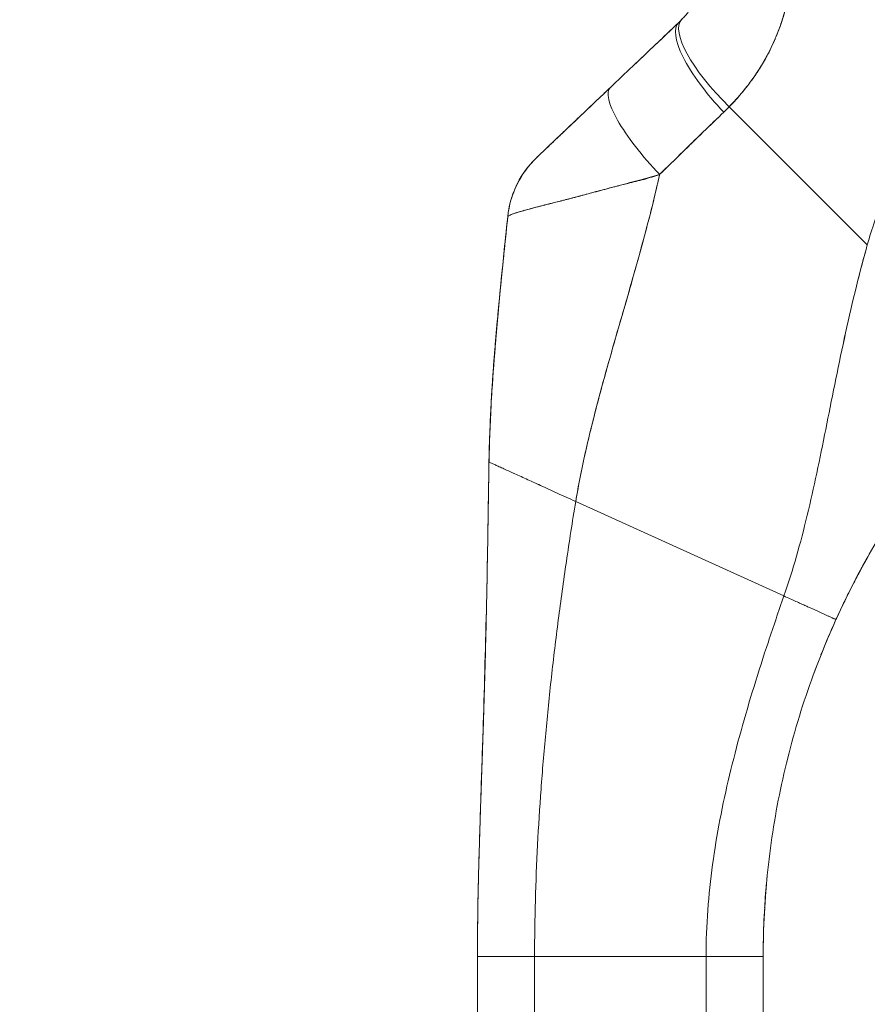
# Model space of a CAD drawing. Header units: inches. Extents: x 10 to 331, y 10 to 212.
# Tile 70 of 145: x 88.2 to 89.95, y 114.02 to 116.06. Entities that reach past the tile are written whole.
import ezdxf

# ---------------------------------------------------------------- set-up
doc = ezdxf.new("R2010")
doc.units = ezdxf.units.IN
doc.header["$LTSCALE"] = 20
doc.header["$MEASUREMENT"] = 0
doc.layers.add('Dimension (ANSI)', color=7, linetype='Continuous', lineweight=5)
doc.layers.add('Visible (ANSI)', color=7, linetype='Continuous', lineweight=5)
doc.styles.add('ROMANS', font='romans.shx')
doc.dimstyles.new('Default (ANSI)', dxfattribs={"dimscale": 20, "dimtxt": 0.065, "dimasz": 0.08, "dimexe": 0.125, "dimexo": 0.0625, "dimgap": 0.031496, "dimtad": 0, "dimtih": 1, "dimtoh": 1, "dimrnd": 1e-08, "dimzin": 0, "dimdsep": 46, "dimtxsty": 'ROMANS', "dimcen": 0.09, "dimdle": 0.393701, "dimclrd": 256, "dimclre": 256, "dimclrt": 256, "dimadec": 0, "dimazin": 0, "dimtfac": 1.538462, "dimtofl": 0, "dimtmove": 0, "dimatfit": 3, "dimfxl": 1, "dimtolj": 1, "dimtzin": 0, "dimlwd": -1, "dimlwe": -1, "dimarcsym": 0})

# ---------------------------------------------------------------- blocks, each defined once
blk = doc.blocks.new('*D19')
at = {"layer": 'Defpoints', "color": 0, "transparency": 16777216}
for p in [(91.536, 147.6681), (83.662, 85.4181), (91.536, 85.4181)]:
    blk.add_point(p, dxfattribs=at)
at = {"layer": 'Dimension (ANSI)', "transparency": 16777216}
for p, q in [((90.286, 147.6681), (81.162, 147.6681)), ((83.662, 146.0681), (83.662, 121.4135)), ((83.662, 87.0181), (83.662, 111.6727)), ((90.286, 85.4181), (81.162, 85.4181))]:
    blk.add_line(p, q, dxfattribs=at)
for points in [[(83.3953, 146.0681), (83.9286, 146.0681), (83.662, 147.6681)], [(83.3953, 87.0181), (83.9286, 87.0181), (83.662, 85.4181)]]:
    blk.add_solid(points, dxfattribs=at)
at = {"layer": 'Dimension (ANSI)', "transparency": 16777216, "insert": (83.662, 116.5431), "char_height": 1.3, "attachment_point": 5, "style": 'ROMANS'}
blk.add_mtext('\\A1;62.25\\PDOOR\\PHEIGHT\\P(TYP.)', dxfattribs=at)

msp = doc.modelspace()

# ---------------------------------------------------------------- linework, layer by layer
at = {"layer": 'Visible (ANSI)'}
for p, q in [((89.9481, 115.5926), (89.6629, 115.8779)), ((89.6629, 115.8779), (89.9481, 115.5926)), ((89.4667, 115.5351), (89.4667, 115.5351)), ((89.4667, 115.5351), (89.4667, 115.5351)), ((89.3456, 115.0626), (89.7759, 114.8675)), ((89.7759, 114.8675), (89.3456, 115.0626)), ((89.1424, 113.1966), (89.1424, 114.1227)), ((89.2606, 114.1227), (89.1424, 114.1227)), ((89.2606, 114.1227), (89.2606, 113.1966)), ((89.2606, 114.1227), (89.6149, 114.1227)), ((89.6149, 114.1227), (89.2606, 114.1227)), ((89.6149, 113.1966), (89.6149, 114.1227)), ((89.733, 114.1227), (89.6149, 114.1227)), ((89.733, 114.1227), (89.733, 113.1966))]:
    msp.add_line(p, q, dxfattribs=at)
for centre, major_axis, ratio, start_param, end_param in [((89.7058, 115.9208), (-0.1415, 0.1369), 0.308076, 0, 1.565739), ((89.7058, 115.9208), (-0.1415, 0.1369), 0.308076, 0, 1.565739), ((89.3542, 116.2336), (0.2378, -0.1395), 0.832067, 6.047896, 6.083608), ((89.3542, 116.2337), (0.2377, -0.1398), 0.832157, 6.048993, 6.084701), ((89.694, 115.9091), (-0.1356, 0.1427), 0.304992, 6.283184, 7.861906), ((89.694, 115.9091), (-0.1356, 0.1427), 0.304991, 0, 1.578721), ((89.5527, 115.7748), (-0.1356, 0.1427), 0.253114, 0, 1.588948), ((89.5527, 115.7748), (-0.1356, 0.1427), 0.253114, 0, 1.588948), ((89.3485, 116.1677), (0.3709, -0.215), 0.948584, 6.012948, 6.052056), ((89.3486, 116.1677), (0.3709, -0.2149), 0.948582, 6.012876, 6.051991), ((89.4009, 115.6306), (-0.1958, 0.0203), 0.999999, 5.575625, 6.283185), ((89.4009, 115.6306), (-0.1356, 0.1427), 0.999991, 0, 0.70756)]:
    msp.add_ellipse(centre, major_axis=major_axis, ratio=ratio, start_param=start_param, end_param=end_param, dxfattribs=at)
for points, knots in [([(90.6501, 116.2845), (90.6354, 116.2794), (90.621, 116.2742), (90.6068, 116.2687), (90.5814, 116.259), (90.5567, 116.2486), (90.5328, 116.2376), (90.5088, 116.2265), (90.4855, 116.2149), (90.463, 116.2028), (90.4405, 116.1907), (90.4187, 116.178), (90.3976, 116.1649), (90.3765, 116.1518), (90.3562, 116.1382), (90.3365, 116.1242), (90.3169, 116.1102), (90.2981, 116.0958), (90.2799, 116.0811), (90.2618, 116.0664), (90.2444, 116.0513), (90.2278, 116.036), (90.2111, 116.0206), (90.1952, 116.005), (90.18, 115.9892), (90.1648, 115.9734), (90.1504, 115.9573), (90.1367, 115.9411), (90.1229, 115.9249), (90.1099, 115.9085), (90.0976, 115.892), (90.0853, 115.8756), (90.0737, 115.859), (90.0628, 115.8423), (90.0518, 115.8256), (90.0416, 115.8089), (90.0321, 115.7921), (90.0225, 115.7754), (90.0136, 115.7586), (90.0054, 115.7418), (89.9971, 115.7251), (89.9896, 115.7083), (89.9826, 115.6917), (89.9756, 115.675), (89.9693, 115.6584), (89.9636, 115.6419), (89.9578, 115.6253), (89.9527, 115.6089), (89.9481, 115.5926)], [0, 0, 0, 0, 0.036069, 0.036069, 0.036069, 0.100331, 0.100331, 0.100331, 0.164593, 0.164593, 0.164593, 0.228855, 0.228855, 0.228855, 0.293118, 0.293118, 0.293118, 0.35738, 0.35738, 0.35738, 0.421642, 0.421642, 0.421642, 0.485904, 0.485904, 0.485904, 0.550166, 0.550166, 0.550166, 0.614429, 0.614429, 0.614429, 0.678691, 0.678691, 0.678691, 0.742953, 0.742953, 0.742953, 0.807215, 0.807215, 0.807215, 0.871477, 0.871477, 0.871477, 0.93574, 0.93574, 0.93574, 1, 1, 1, 1]), ([(89.5643, 116.0576), (89.5663, 116.0597), (89.5682, 116.0618), (89.5701, 116.0639), (89.5725, 116.0666), (89.5748, 116.0693), (89.577, 116.0721), (89.5794, 116.0752), (89.5817, 116.0783), (89.584, 116.0815), (89.5865, 116.085), (89.5888, 116.0886), (89.5911, 116.0923), (89.5936, 116.0965), (89.596, 116.1008), (89.5982, 116.1051), (89.6007, 116.1101), (89.6031, 116.1151), (89.6052, 116.1203), (89.6076, 116.1262), (89.6097, 116.1322), (89.6115, 116.1384), (89.6136, 116.1453), (89.6153, 116.1524), (89.6166, 116.1596), (89.6181, 116.1678), (89.619, 116.1761), (89.6194, 116.1844), (89.6196, 116.1878), (89.6197, 116.1912), (89.6197, 116.1945)], [0, 0, 0, 0, 0.060949, 0.060949, 0.060949, 0.135639, 0.135639, 0.135639, 0.215708, 0.215708, 0.215708, 0.303486, 0.303486, 0.303486, 0.401292, 0.401292, 0.401292, 0.511372, 0.511372, 0.511372, 0.635855, 0.635855, 0.635855, 0.776826, 0.776826, 0.776826, 0.936006, 0.936006, 0.936006, 1, 1, 1, 1]), ([(89.6629, 115.8779), (89.6703, 115.8857), (89.6775, 115.8936), (89.6844, 115.9016), (89.6886, 115.9065), (89.6926, 115.9114), (89.6965, 115.9163), (89.7026, 115.9238), (89.7083, 115.9315), (89.7137, 115.9391), (89.716, 115.9423), (89.7182, 115.9456), (89.7203, 115.9488), (89.7233, 115.9533), (89.7261, 115.9577), (89.7288, 115.9622), (89.7367, 115.975), (89.7436, 115.9878), (89.7497, 116.0003), (89.7526, 116.0063), (89.7553, 116.0123), (89.7579, 116.0182), (89.7638, 116.032), (89.7688, 116.0456), (89.773, 116.059), (89.7761, 116.069), (89.7787, 116.0788), (89.781, 116.0887), (89.7831, 116.0977), (89.7849, 116.1067), (89.7864, 116.1156), (89.7875, 116.1221), (89.7884, 116.1285), (89.7892, 116.1349), (89.7907, 116.1472), (89.7915, 116.1595), (89.7916, 116.1717)], [0, 0, 0, 0, 0.078629, 0.078629, 0.078629, 0.12616, 0.12616, 0.12616, 0.2, 0.2, 0.2, 0.231421, 0.231421, 0.231421, 0.274676, 0.274676, 0.274676, 0.4, 0.4, 0.4, 0.460013, 0.460013, 0.460013, 0.6, 0.6, 0.6, 0.704237, 0.704237, 0.704237, 0.8, 0.8, 0.8, 0.868687, 0.868687, 0.868687, 1, 1, 1, 1]), ([(89.7916, 116.1717), (89.7915, 116.1648), (89.7911, 116.1578), (89.7906, 116.1508), (89.7893, 116.1336), (89.7869, 116.1164), (89.7834, 116.0992), (89.783, 116.0977), (89.7827, 116.0961), (89.7824, 116.0945), (89.7795, 116.0811), (89.7759, 116.0678), (89.7716, 116.0546), (89.7676, 116.0425), (89.7631, 116.0305), (89.758, 116.0185), (89.7577, 116.0179), (89.7574, 116.0172), (89.7571, 116.0165), (89.7524, 116.0056), (89.7471, 115.9947), (89.7413, 115.984), (89.7363, 115.9747), (89.7309, 115.9654), (89.7251, 115.9563), (89.7229, 115.9528), (89.7207, 115.9494), (89.7184, 115.9459), (89.7153, 115.9414), (89.7122, 115.9369), (89.7089, 115.9324), (89.7038, 115.9253), (89.6985, 115.9183), (89.6929, 115.9114), (89.6877, 115.905), (89.6823, 115.8988), (89.6768, 115.8926), (89.6723, 115.8876), (89.6677, 115.8827), (89.6629, 115.8779)], [0, 0, 0, 0, 0.067817, 0.067817, 0.067817, 0.234588, 0.234588, 0.234588, 0.25, 0.25, 0.25, 0.380149, 0.380149, 0.380149, 0.5, 0.5, 0.5, 0.506838, 0.506838, 0.506838, 0.617148, 0.617148, 0.617148, 0.713405, 0.713405, 0.713405, 0.75, 0.75, 0.75, 0.798131, 0.798131, 0.798131, 0.874043, 0.874043, 0.874043, 0.943786, 0.943786, 0.943786, 1, 1, 1, 1]), ([(89.4171, 115.9175), (89.4324, 115.9321), (89.4479, 115.9468), (89.4635, 115.9616), (89.4655, 115.9635), (89.4675, 115.9654), (89.4695, 115.9673), (89.4831, 115.9802), (89.4968, 115.9933), (89.5106, 116.0064), (89.5137, 116.0093), (89.5167, 116.0122), (89.5198, 116.0151), (89.5326, 116.0273), (89.5455, 116.0395), (89.5584, 116.0518)], [0, 0, 0, 0, 0.333333, 0.333333, 0.333333, 0.376093, 0.376093, 0.376093, 0.666667, 0.666667, 0.666667, 0.731304, 0.731304, 0.731304, 1, 1, 1, 1]), ([(89.4171, 115.9175), (89.4324, 115.9321), (89.4479, 115.9468), (89.4634, 115.9616), (89.479, 115.9764), (89.4947, 115.9913), (89.5106, 116.0063), (89.5264, 116.0214), (89.5423, 116.0365), (89.5584, 116.0518)], [0, 0, 0, 0, 0.333333, 0.333333, 0.333333, 0.666667, 0.666667, 0.666667, 1, 1, 1, 1]), ([(89.2653, 115.7733), (89.2653, 115.7733), (89.2654, 115.7734), (89.2656, 115.7736), (89.2658, 115.7738), (89.2661, 115.7741), (89.2665, 115.7745), (89.267, 115.775), (89.2676, 115.7756), (89.2683, 115.7762), (89.2691, 115.777), (89.2701, 115.7779), (89.2711, 115.7789), (89.2723, 115.78), (89.2736, 115.7812), (89.275, 115.7826), (89.2762, 115.7837), (89.2775, 115.785), (89.2789, 115.7863), (89.2794, 115.7867), (89.2798, 115.7871), (89.2803, 115.7876), (89.2824, 115.7896), (89.2847, 115.7918), (89.2872, 115.7942), (89.2899, 115.7968), (89.2929, 115.7995), (89.296, 115.8025), (89.2994, 115.8058), (89.3031, 115.8092), (89.3069, 115.8129), (89.3093, 115.8152), (89.3118, 115.8175), (89.3143, 115.8199), (89.3162, 115.8217), (89.3181, 115.8235), (89.3201, 115.8254), (89.3252, 115.8302), (89.3305, 115.8353), (89.336, 115.8405), (89.342, 115.8462), (89.3483, 115.8522), (89.3548, 115.8583), (89.3618, 115.865), (89.369, 115.8719), (89.3763, 115.8788), (89.3836, 115.8857), (89.3909, 115.8927), (89.3983, 115.8997), (89.4045, 115.9056), (89.4108, 115.9116), (89.4171, 115.9175)], [0, 0, 0, 0, 0.036619, 0.036619, 0.036619, 0.07542, 0.07542, 0.07542, 0.116832, 0.116832, 0.116832, 0.161518, 0.161518, 0.161518, 0.2101, 0.2101, 0.2101, 0.25, 0.25, 0.25, 0.263174, 0.263174, 0.263174, 0.321517, 0.321517, 0.321517, 0.385689, 0.385689, 0.385689, 0.455959, 0.455959, 0.455959, 0.5, 0.5, 0.5, 0.532725, 0.532725, 0.532725, 0.617421, 0.617421, 0.617421, 0.711301, 0.711301, 0.711301, 0.813465, 0.813465, 0.813465, 0.914177, 0.914177, 0.914177, 1, 1, 1, 1]), ([(89.2653, 115.7733), (89.2657, 115.7737), (89.2663, 115.7743), (89.2683, 115.7762), (89.2704, 115.7782), (89.2736, 115.7813), (89.278, 115.7854), (89.2824, 115.7896), (89.288, 115.7949), (89.2946, 115.8012), (89.3012, 115.8075), (89.3089, 115.8147), (89.3174, 115.8228), (89.3259, 115.8309), (89.3353, 115.8399), (89.3456, 115.8496), (89.3558, 115.8593), (89.3669, 115.8698), (89.3788, 115.8812), (89.3907, 115.8925), (89.4035, 115.9046), (89.4171, 115.9175)], [0.0073542, 0.0073542, 0.0073542, 0.0073542, 0.1428571, 0.1428571, 0.1428571, 0.2857143, 0.2857143, 0.2857143, 0.4285714, 0.4285714, 0.4285714, 0.5714286, 0.5714286, 0.5714286, 0.7142857, 0.7142857, 0.7142857, 0.8571429, 0.8571429, 0.8571429, 1, 1, 1, 1]), ([(89.519, 115.7379), (89.5346, 115.7534), (89.55, 115.7683), (89.565, 115.7829), (89.5739, 115.7916), (89.5827, 115.8002), (89.5914, 115.8087), (89.5918, 115.809), (89.5921, 115.8093), (89.5924, 115.8097), (89.598, 115.8151), (89.6036, 115.8205), (89.6091, 115.8259), (89.6236, 115.8398), (89.6377, 115.8534), (89.6516, 115.8666)], [0, 0, 0, 0, 0.333333, 0.333333, 0.333333, 0.531303, 0.531303, 0.531303, 0.538863, 0.538863, 0.538863, 0.666667, 0.666667, 0.666667, 1, 1, 1, 1]), ([(89.6516, 115.8666), (89.6392, 115.8549), (89.627, 115.8432), (89.6149, 115.8314), (89.5991, 115.8162), (89.5834, 115.8009), (89.5677, 115.7856), (89.5515, 115.7698), (89.5353, 115.7539), (89.519, 115.7379)], [0, 0, 0, 0, 0.2755, 0.2755, 0.2755, 0.631774, 0.631774, 0.631774, 1, 1, 1, 1]), ([(89.205, 115.6511), (89.2072, 115.6723), (89.213, 115.6933), (89.2306, 115.7317), (89.2425, 115.7495), (89.2585, 115.7666), (89.2603, 115.7685), (89.2629, 115.771), (89.2635, 115.7717), (89.2645, 115.7726), (89.2648, 115.7728), (89.2651, 115.7731), (89.2651, 115.7731), (89.2651, 115.7732), (89.2651, 115.7732), (89.2651, 115.7732), (89.2651, 115.7732), (89.2652, 115.7732), (89.2652, 115.7732), (89.2652, 115.7733), (89.2652, 115.7733), (89.2652, 115.7733), (89.2652, 115.7733), (89.2652, 115.7733), (89.2652, 115.7733), (89.2652, 115.7733), (89.2652, 115.7733), (89.2652, 115.7733), (89.2653, 115.7733), (89.2653, 115.7733)], [0, 0, 0, 0, 0.1621162, 0.1621162, 0.3213339, 0.3213339, 0.3409986, 0.3409986, 0.3483716, 0.3483716, 0.351137, 0.351137, 0.351388, 0.351388, 0.351514, 0.351514, 0.3516412, 0.3516412, 0.3518975, 0.3518975, 0.3539185, 0.3539185, 0.3619173, 0.3619173, 0.385913, 0.385913, 0.4579003, 0.4579003, 0.5836302, 0.5836302, 0.5836302, 0.5836302]), ([(89.519, 115.7379), (89.5058, 115.7341), (89.4928, 115.7305), (89.4801, 115.7271), (89.465, 115.723), (89.4502, 115.7191), (89.4357, 115.7152), (89.4334, 115.7146), (89.431, 115.714), (89.4287, 115.7134), (89.4164, 115.7101), (89.4043, 115.7068), (89.3925, 115.7037), (89.3793, 115.7002), (89.3666, 115.6968), (89.3547, 115.6936), (89.3524, 115.693), (89.3503, 115.6925), (89.3481, 115.6919), (89.339, 115.6895), (89.3303, 115.6873), (89.3221, 115.6852), (89.3123, 115.6827), (89.3031, 115.6804), (89.2945, 115.6782), (89.2914, 115.6774), (89.2884, 115.6767), (89.2854, 115.6759), (89.2806, 115.6747), (89.2759, 115.6735), (89.2715, 115.6723), (89.2647, 115.6706), (89.2585, 115.6689), (89.2527, 115.6674), (89.2485, 115.6662), (89.2445, 115.6651), (89.2408, 115.6641), (89.2398, 115.6638), (89.2388, 115.6635), (89.2379, 115.6633), (89.2337, 115.6621), (89.2299, 115.661), (89.2265, 115.6599), (89.2233, 115.6589), (89.2205, 115.658), (89.218, 115.6572), (89.2166, 115.6567), (89.2152, 115.6562), (89.214, 115.6558), (89.2133, 115.6555), (89.2126, 115.6552), (89.212, 115.655), (89.2104, 115.6543), (89.2091, 115.6537), (89.208, 115.6532), (89.207, 115.6527), (89.2063, 115.6522), (89.2058, 115.6518), (89.2053, 115.6514), (89.2051, 115.6511), (89.2051, 115.6509)], [0, 0, 0, 0, 0.070099, 0.070099, 0.070099, 0.153227, 0.153227, 0.153227, 0.166667, 0.166667, 0.166667, 0.237919, 0.237919, 0.237919, 0.318443, 0.318443, 0.318443, 0.333333, 0.333333, 0.333333, 0.396446, 0.396446, 0.396446, 0.472282, 0.472282, 0.472282, 0.5, 0.5, 0.5, 0.545332, 0.545332, 0.545332, 0.61493, 0.61493, 0.61493, 0.666667, 0.666667, 0.666667, 0.680579, 0.680579, 0.680579, 0.742113, 0.742113, 0.742113, 0.799672, 0.799672, 0.799672, 0.833333, 0.833333, 0.833333, 0.853588, 0.853588, 0.853588, 0.904523, 0.904523, 0.904523, 0.953187, 0.953187, 0.953187, 1, 1, 1, 1]), ([(89.2051, 115.6509), (89.2051, 115.6512), (89.2055, 115.6517), (89.2065, 115.6523), (89.2075, 115.6529), (89.2089, 115.6536), (89.2108, 115.6545), (89.2118, 115.6549), (89.2128, 115.6553), (89.214, 115.6557), (89.2152, 115.6562), (89.2166, 115.6567), (89.2181, 115.6572), (89.2195, 115.6577), (89.2212, 115.6582), (89.2229, 115.6588), (89.2246, 115.6593), (89.2264, 115.6599), (89.2284, 115.6605), (89.232, 115.6616), (89.2361, 115.6628), (89.2406, 115.6641), (89.241, 115.6642), (89.2414, 115.6643), (89.2418, 115.6644), (89.2468, 115.6658), (89.2523, 115.6673), (89.2584, 115.6689), (89.2645, 115.6705), (89.2711, 115.6722), (89.2782, 115.6741), (89.2805, 115.6746), (89.2828, 115.6752), (89.2851, 115.6758), (89.2902, 115.6771), (89.2956, 115.6785), (89.3012, 115.6799), (89.3093, 115.6819), (89.318, 115.6841), (89.3272, 115.6864), (89.3283, 115.6867), (89.3295, 115.687), (89.3307, 115.6873), (89.3362, 115.6887), (89.3419, 115.6902), (89.3478, 115.6918), (89.3505, 115.6925), (89.3532, 115.6933), (89.356, 115.694), (89.366, 115.6967), (89.3764, 115.6996), (89.3872, 115.7026), (89.3978, 115.7054), (89.4088, 115.7083), (89.42, 115.7112), (89.4227, 115.7119), (89.4254, 115.7125), (89.4281, 115.7132), (89.4282, 115.7132), (89.4283, 115.7133), (89.4284, 115.7133), (89.4367, 115.7153), (89.445, 115.7173), (89.4535, 115.7194), (89.4645, 115.7221), (89.4756, 115.7249), (89.4867, 115.7279), (89.4976, 115.7309), (89.5084, 115.7342), (89.519, 115.7379)], [0, 0, 0, 0, 0.066599, 0.066599, 0.066599, 0.13375, 0.13375, 0.13375, 0.166667, 0.166667, 0.166667, 0.201474, 0.201474, 0.201474, 0.235929, 0.235929, 0.235929, 0.269758, 0.269758, 0.269758, 0.333333, 0.333333, 0.333333, 0.338645, 0.338645, 0.338645, 0.408129, 0.408129, 0.408129, 0.47796, 0.47796, 0.47796, 0.5, 0.5, 0.5, 0.547804, 0.547804, 0.547804, 0.617158, 0.617158, 0.617158, 0.625768, 0.625768, 0.625768, 0.666667, 0.666667, 0.666667, 0.685425, 0.685425, 0.685425, 0.752265, 0.752265, 0.752265, 0.817289, 0.817289, 0.817289, 0.832593, 0.832593, 0.832593, 0.833333, 0.833333, 0.833333, 0.880153, 0.880153, 0.880153, 0.940933, 0.940933, 0.940933, 1, 1, 1, 1]), ([(89.3456, 115.0626), (89.3515, 115.098), (89.3587, 115.1338), (89.3669, 115.17), (89.3752, 115.2062), (89.3844, 115.2428), (89.3942, 115.2796), (89.404, 115.3164), (89.4144, 115.3535), (89.4252, 115.3908), (89.4359, 115.4281), (89.4468, 115.4657), (89.4577, 115.5037), (89.4686, 115.5416), (89.4793, 115.5798), (89.4896, 115.6185), (89.4999, 115.6571), (89.5096, 115.6962), (89.5185, 115.7359), (89.5187, 115.7365), (89.5189, 115.7372), (89.519, 115.7379)], [0, 0, 0, 0, 0.166185, 0.166185, 0.166185, 0.332369, 0.332369, 0.332369, 0.498554, 0.498554, 0.498554, 0.664739, 0.664739, 0.664739, 0.830923, 0.830923, 0.830923, 0.997108, 0.997108, 0.997108, 1, 1, 1, 1]), ([(89.519, 115.7379), (89.5123, 115.7081), (89.5052, 115.6786), (89.4977, 115.6493), (89.4901, 115.6201), (89.4823, 115.5911), (89.4743, 115.5623), (89.4663, 115.5335), (89.4581, 115.5049), (89.4499, 115.4765), (89.4417, 115.4481), (89.4335, 115.4199), (89.4254, 115.3918), (89.4174, 115.3637), (89.4095, 115.3358), (89.4018, 115.308), (89.3942, 115.2802), (89.3869, 115.2525), (89.3801, 115.2251), (89.3732, 115.1976), (89.3668, 115.1703), (89.361, 115.1432), (89.3552, 115.1161), (89.3501, 115.0892), (89.3456, 115.0626)], [0, 0, 0, 0, 0.125, 0.125, 0.125, 0.25, 0.25, 0.25, 0.375, 0.375, 0.375, 0.5, 0.5, 0.5, 0.625, 0.625, 0.625, 0.75, 0.75, 0.75, 0.875, 0.875, 0.875, 1, 1, 1, 1]), ([(89.1663, 115.1439), (89.1669, 115.1753), (89.168, 115.2077), (89.1696, 115.241), (89.1712, 115.2742), (89.1734, 115.3083), (89.176, 115.3431), (89.1785, 115.3779), (89.1815, 115.4134), (89.1849, 115.4494), (89.1882, 115.4855), (89.1918, 115.5221), (89.1956, 115.559), (89.1987, 115.5894), (89.2019, 115.62), (89.2051, 115.6509)], [0, 0, 0, 0, 0.207436, 0.207436, 0.207436, 0.414872, 0.414872, 0.414872, 0.622309, 0.622309, 0.622309, 0.829745, 0.829745, 0.829745, 1, 1, 1, 1]), ([(89.2051, 115.6509), (89.2004, 115.6057), (89.1957, 115.561), (89.1913, 115.5169), (89.1869, 115.4727), (89.1829, 115.4291), (89.1794, 115.3865), (89.1758, 115.3439), (89.1729, 115.3022), (89.1707, 115.2617), (89.1684, 115.2211), (89.167, 115.1818), (89.1663, 115.1439)], [0, 0, 0, 0, 0.249407, 0.249407, 0.249407, 0.499604, 0.499604, 0.499604, 0.749802, 0.749802, 0.749802, 1, 1, 1, 1]), ([(89.1663, 115.144), (89.1663, 115.144), (89.1663, 115.144), (89.1663, 115.1442), (89.1663, 115.1443), (89.1664, 115.1447), (89.1664, 115.145), (89.1664, 115.1458), (89.1664, 115.1463), (89.1664, 115.1478), (89.1664, 115.1488), (89.1665, 115.1533), (89.1666, 115.1566), (89.1703, 115.3241), (89.1881, 115.4876), (89.205, 115.6508)], [0, 0, 0, 0, 0.000293, 0.000293, 0.00127, 0.00127, 0.003223, 0.003223, 0.007129, 0.007129, 0.014941, 0.014941, 0.040832, 0.040832, 1.291234, 1.291234, 1.291234, 1.291234]), ([(89.205, 115.6508), (89.205, 115.6508), (89.205, 115.6508), (89.205, 115.6509), (89.205, 115.6509), (89.205, 115.6509), (89.2051, 115.6509), (89.2051, 115.6509), (89.2051, 115.6509), (89.2051, 115.6509)], [0.5014215, 0.5014215, 0.5014215, 0.5014215, 0.5709992, 0.5709992, 0.5709992, 0.6666667, 0.6666667, 0.6666667, 0.6683093, 0.6683093, 0.6683093, 0.6683093]), ([(89.7759, 114.8675), (89.7853, 114.8944), (89.7939, 114.9217), (89.8018, 114.9495), (89.8097, 114.9772), (89.817, 115.0054), (89.8239, 115.034), (89.8308, 115.0627), (89.8373, 115.0918), (89.8436, 115.1214), (89.8499, 115.151), (89.856, 115.181), (89.8621, 115.2115), (89.8682, 115.242), (89.8744, 115.2729), (89.8808, 115.3042), (89.8871, 115.3355), (89.8937, 115.3672), (89.9007, 115.3991), (89.9076, 115.431), (89.9149, 115.4632), (89.9228, 115.4955), (89.9307, 115.5278), (89.9391, 115.5602), (89.9481, 115.5926)], [0, 0, 0, 0, 0.125006, 0.125006, 0.125006, 0.250011, 0.250011, 0.250011, 0.375017, 0.375017, 0.375017, 0.500022, 0.500022, 0.500022, 0.625028, 0.625028, 0.625028, 0.750033, 0.750033, 0.750033, 0.875039, 0.875039, 0.875039, 1, 1, 1, 1]), ([(89.9481, 115.5926), (89.9391, 115.5602), (89.9307, 115.5277), (89.9228, 115.4954), (89.9149, 115.4631), (89.9076, 115.431), (89.9006, 115.3991), (89.8937, 115.3671), (89.8871, 115.3355), (89.8808, 115.3042), (89.8744, 115.2729), (89.8682, 115.242), (89.8621, 115.2115), (89.856, 115.181), (89.8499, 115.151), (89.8436, 115.1214), (89.8373, 115.0918), (89.8308, 115.0627), (89.8239, 115.034), (89.817, 115.0054), (89.8097, 114.9772), (89.8018, 114.9495), (89.7939, 114.9217), (89.7853, 114.8944), (89.7759, 114.8675)], [0, 0, 0, 0, 0.124999, 0.124999, 0.124999, 0.25, 0.25, 0.25, 0.375, 0.375, 0.375, 0.5, 0.5, 0.5, 0.625, 0.625, 0.625, 0.75, 0.75, 0.75, 0.875, 0.875, 0.875, 1, 1, 1, 1]), ([(89.8834, 114.8187), (89.8988, 114.8526), (89.9152, 114.8858), (89.9326, 114.9183), (89.95, 114.9508), (89.9684, 114.9826), (89.9878, 115.0137), (90.0072, 115.0448), (90.0276, 115.0752), (90.049, 115.105), (90.0703, 115.1349), (90.0927, 115.164), (90.1162, 115.1926)], [0, 0, 0, 0, 0.25, 0.25, 0.25, 0.5, 0.5, 0.5, 0.75, 0.75, 0.75, 1, 1, 1, 1]), ([(90.1162, 115.1926), (90.1025, 115.176), (90.0892, 115.1591), (90.0763, 115.1421), (90.0611, 115.122), (90.0464, 115.1017), (90.0321, 115.0811), (90.0179, 115.0605), (90.0041, 115.0396), (89.9908, 115.0184), (89.9774, 114.9972), (89.9646, 114.9756), (89.9522, 114.9538), (89.9398, 114.9319), (89.9279, 114.9098), (89.9164, 114.8872), (89.905, 114.8647), (89.894, 114.8419), (89.8834, 114.8187)], [0, 0, 0, 0, 0.1456, 0.1456, 0.1456, 0.31648, 0.31648, 0.31648, 0.48736, 0.48736, 0.48736, 0.65824, 0.65824, 0.65824, 0.82912, 0.82912, 0.82912, 1, 1, 1, 1]), ([(89.1424, 114.1227), (89.1424, 114.1638), (89.1429, 114.2046), (89.1437, 114.2451), (89.1445, 114.2857), (89.1456, 114.326), (89.1469, 114.3664), (89.1481, 114.4067), (89.1494, 114.447), (89.1508, 114.4875), (89.1522, 114.5281), (89.1536, 114.5688), (89.1549, 114.61), (89.1562, 114.6512), (89.1574, 114.6928), (89.1586, 114.7351), (89.1597, 114.7775), (89.1607, 114.8206), (89.1616, 114.8646), (89.1625, 114.9087), (89.1633, 114.9538), (89.164, 115.0003), (89.1648, 115.0467), (89.1655, 115.0945), (89.1663, 115.1439)], [0, 0, 0, 0, 0.125, 0.125, 0.125, 0.25, 0.25, 0.25, 0.375, 0.375, 0.375, 0.5, 0.5, 0.5, 0.625, 0.625, 0.625, 0.75, 0.75, 0.75, 0.875, 0.875, 0.875, 1, 1, 1, 1]), ([(89.1663, 115.1439), (89.1655, 115.0945), (89.1648, 115.0467), (89.164, 115.0003), (89.1633, 114.9538), (89.1625, 114.9087), (89.1616, 114.8646), (89.1607, 114.8206), (89.1597, 114.7775), (89.1586, 114.7351), (89.1574, 114.6928), (89.1562, 114.6512), (89.1549, 114.61), (89.1536, 114.5688), (89.1522, 114.5281), (89.1508, 114.4875), (89.1494, 114.447), (89.1481, 114.4067), (89.1469, 114.3664), (89.1456, 114.326), (89.1445, 114.2857), (89.1437, 114.2451), (89.1429, 114.2046), (89.1424, 114.1638), (89.1424, 114.1227)], [0, 0, 0, 0, 0.125, 0.125, 0.125, 0.25, 0.25, 0.25, 0.375, 0.375, 0.375, 0.5, 0.5, 0.5, 0.625, 0.625, 0.625, 0.75, 0.75, 0.75, 0.875, 0.875, 0.875, 1, 1, 1, 1]), ([(89.1424, 114.1227), (89.1424, 114.1227), (89.1424, 114.1227), (89.1424, 114.1227), (89.1424, 114.1227), (89.1424, 114.1227), (89.1424, 114.1227), (89.1424, 114.1227), (89.1424, 114.1227), (89.1424, 114.1227), (89.1424, 114.1227), (89.1424, 114.1228), (89.1424, 114.1228), (89.1424, 114.1228), (89.1424, 114.1228), (89.1424, 114.1228), (89.1424, 114.1228), (89.1424, 114.1229), (89.1424, 114.1229), (89.1424, 114.1229), (89.1424, 114.1229), (89.1424, 114.1231), (89.1424, 114.1231), (89.1424, 114.1231), (89.1424, 114.1232), (89.1424, 114.1232), (89.1424, 114.1232), (89.1424, 114.1233), (89.1424, 114.1233), (89.1424, 114.1234), (89.1424, 114.1235), (89.1424, 114.1237), (89.1424, 114.1238), (89.1424, 114.1242), (89.1424, 114.1245), (89.1424, 114.1268), (89.1424, 114.1288), (89.1425, 114.1344), (89.1425, 114.1379), (89.1426, 114.1783), (89.1431, 114.215), (89.1448, 114.3002), (89.1463, 114.3494), (89.1483, 114.4151), (89.1489, 114.4316), (89.1549, 114.6132), (89.1601, 114.78), (89.164, 114.9967), (89.1647, 115.0467), (89.1657, 115.106), (89.1659, 115.1154), (89.1661, 115.1282), (89.1661, 115.1317), (89.1662, 115.1373), (89.1663, 115.1394), (89.1663, 115.142), (89.1663, 115.1425), (89.1663, 115.1433), (89.1663, 115.1436), (89.1663, 115.1439), (89.1663, 115.1439), (89.1663, 115.1439)], [0.205827, 0.205827, 0.205827, 0.205827, 0.20583, 0.20583, 0.206326, 0.206326, 0.22418, 0.22418, 0.271791, 0.271791, 0.335273, 0.335273, 0.367013, 0.367013, 0.382884, 0.382884, 0.39082, 0.39082, 0.39479, 0.39479, 0.396801, 0.396801, 0.397305, 0.397305, 0.397555, 0.397555, 0.397805, 0.397805, 0.398054, 0.398054, 0.398552, 0.398552, 0.399545, 0.399545, 0.401529, 0.401529, 0.417399, 0.417399, 0.444181, 0.444181, 0.729944, 0.729944, 1.111001, 1.111001, 1.237969, 1.237969, 2.509825, 2.509825, 2.890536, 2.890536, 2.961915, 2.961915, 2.988682, 2.988682, 3.004552, 3.004552, 3.00852, 3.00852, 3.010503, 3.010503, 3.010627, 3.010627, 3.010627, 3.010627]), ([(89.3456, 115.0626), (89.3388, 115.0657), (89.3321, 115.0687), (89.3257, 115.0716), (89.3193, 115.0745), (89.3131, 115.0773), (89.3071, 115.0801), (89.3011, 115.0828), (89.2952, 115.0855), (89.2895, 115.088), (89.2839, 115.0906), (89.2784, 115.0931), (89.273, 115.0955), (89.2677, 115.098), (89.2625, 115.1003), (89.2575, 115.1026), (89.2525, 115.1049), (89.2476, 115.1071), (89.2429, 115.1092), (89.2382, 115.1113), (89.2337, 115.1134), (89.2293, 115.1154), (89.2249, 115.1173), (89.2207, 115.1193), (89.2166, 115.1211), (89.2126, 115.1229), (89.2087, 115.1247), (89.205, 115.1264), (89.2014, 115.128), (89.1979, 115.1296), (89.1946, 115.1311), (89.1913, 115.1326), (89.1882, 115.134), (89.1854, 115.1353), (89.1826, 115.1366), (89.18, 115.1377), (89.1777, 115.1388), (89.1754, 115.1398), (89.1734, 115.1407), (89.1717, 115.1415), (89.17, 115.1422), (89.1687, 115.1428), (89.1678, 115.1433), (89.1668, 115.1437), (89.1665, 115.1438), (89.1663, 115.1439)], [0, 0, 0, 0, 0.066667, 0.066667, 0.066667, 0.133333, 0.133333, 0.133333, 0.2, 0.2, 0.2, 0.266667, 0.266667, 0.266667, 0.333333, 0.333333, 0.333333, 0.4, 0.4, 0.4, 0.466667, 0.466667, 0.466667, 0.533333, 0.533333, 0.533333, 0.6, 0.6, 0.6, 0.666667, 0.666667, 0.666667, 0.733333, 0.733333, 0.733333, 0.8, 0.8, 0.8, 0.866667, 0.866667, 0.866667, 0.933333, 0.933333, 0.933333, 1, 1, 1, 1]), ([(89.2606, 114.1227), (89.2606, 114.1614), (89.2611, 114.1999), (89.2622, 114.2383), (89.2632, 114.2768), (89.2648, 114.3151), (89.2667, 114.3533), (89.2687, 114.3916), (89.2711, 114.4299), (89.2739, 114.4682), (89.2767, 114.5065), (89.2799, 114.5449), (89.2835, 114.5835), (89.2871, 114.6221), (89.291, 114.6608), (89.2953, 114.6999), (89.2997, 114.739), (89.3044, 114.7783), (89.3095, 114.8181), (89.3147, 114.8579), (89.3202, 114.898), (89.3262, 114.9388), (89.3322, 114.9795), (89.3386, 115.0207), (89.3456, 115.0626)], [0, 0, 0, 0, 0.125, 0.125, 0.125, 0.25, 0.25, 0.25, 0.375, 0.375, 0.375, 0.5, 0.5, 0.5, 0.625, 0.625, 0.625, 0.75, 0.75, 0.75, 0.875, 0.875, 0.875, 1, 1, 1, 1]), ([(89.3456, 115.0626), (89.3386, 115.0207), (89.3322, 114.9795), (89.3262, 114.9388), (89.3202, 114.898), (89.3147, 114.8579), (89.3095, 114.8181), (89.3044, 114.7783), (89.2997, 114.739), (89.2953, 114.6999), (89.291, 114.6608), (89.2871, 114.6221), (89.2835, 114.5835), (89.2799, 114.5449), (89.2767, 114.5065), (89.2739, 114.4682), (89.2711, 114.4299), (89.2687, 114.3916), (89.2667, 114.3533), (89.2648, 114.3151), (89.2632, 114.2768), (89.2622, 114.2383), (89.2611, 114.1999), (89.2606, 114.1614), (89.2606, 114.1227)], [0, 0, 0, 0, 0.125, 0.125, 0.125, 0.25, 0.25, 0.25, 0.375, 0.375, 0.375, 0.5, 0.5, 0.5, 0.625, 0.625, 0.625, 0.75, 0.75, 0.75, 0.875, 0.875, 0.875, 1, 1, 1, 1]), ([(89.9437, 114.9385), (89.9404, 114.9327), (89.9367, 114.9259), (89.9326, 114.9183), (89.9311, 114.9154), (89.9295, 114.9124), (89.9278, 114.9093), (89.9266, 114.9069), (89.9253, 114.9044), (89.924, 114.9019), (89.9189, 114.8922), (89.9134, 114.8815), (89.9075, 114.8696), (89.9022, 114.8587), (89.8964, 114.8468), (89.8904, 114.8339), (89.8881, 114.829), (89.8858, 114.8239), (89.8834, 114.8187)], [0, 0, 0, 0, 0.242574, 0.242574, 0.242574, 0.333333, 0.333333, 0.333333, 0.402843, 0.402843, 0.402843, 0.666667, 0.666667, 0.666667, 0.908054, 0.908054, 0.908054, 1, 1, 1, 1]), ([(89.6149, 114.1227), (89.6149, 114.1549), (89.6161, 114.1867), (89.6184, 114.2184), (89.6207, 114.25), (89.6241, 114.2814), (89.6283, 114.3126), (89.6326, 114.3437), (89.6377, 114.3746), (89.6436, 114.4054), (89.6495, 114.4362), (89.6562, 114.4668), (89.6635, 114.4973), (89.6708, 114.5278), (89.6787, 114.5583), (89.6871, 114.5888), (89.6956, 114.6192), (89.7046, 114.6497), (89.714, 114.6804), (89.7234, 114.7111), (89.7333, 114.7419), (89.7437, 114.773), (89.754, 114.8041), (89.7647, 114.8356), (89.7759, 114.8675)], [0, 0, 0, 0, 0.125, 0.125, 0.125, 0.25, 0.25, 0.25, 0.375, 0.375, 0.375, 0.5, 0.5, 0.5, 0.625, 0.625, 0.625, 0.75, 0.75, 0.75, 0.875, 0.875, 0.875, 1, 1, 1, 1]), ([(89.7759, 114.8675), (89.7647, 114.8356), (89.754, 114.8041), (89.7437, 114.773), (89.7333, 114.7419), (89.7234, 114.7111), (89.714, 114.6804), (89.7046, 114.6497), (89.6956, 114.6192), (89.6871, 114.5888), (89.6787, 114.5583), (89.6708, 114.5278), (89.6635, 114.4973), (89.6562, 114.4668), (89.6495, 114.4362), (89.6436, 114.4054), (89.6377, 114.3746), (89.6326, 114.3437), (89.6283, 114.3126), (89.6241, 114.2814), (89.6207, 114.25), (89.6184, 114.2184), (89.6161, 114.1867), (89.6149, 114.1549), (89.6149, 114.1227)], [0, 0, 0, 0, 0.125, 0.125, 0.125, 0.25, 0.25, 0.25, 0.375, 0.375, 0.375, 0.5, 0.5, 0.5, 0.625, 0.625, 0.625, 0.75, 0.75, 0.75, 0.875, 0.875, 0.875, 1, 1, 1, 1]), ([(89.8834, 114.8187), (89.8832, 114.8188), (89.8829, 114.8189), (89.8821, 114.8193), (89.8817, 114.8195), (89.8811, 114.8197), (89.8806, 114.82), (89.88, 114.8203), (89.8793, 114.8205), (89.8786, 114.8209), (89.878, 114.8212), (89.8772, 114.8215), (89.8764, 114.8219), (89.8757, 114.8222), (89.8748, 114.8226), (89.874, 114.823), (89.8731, 114.8234), (89.8723, 114.8238), (89.8714, 114.8242), (89.8705, 114.8246), (89.8696, 114.825), (89.8687, 114.8254), (89.8677, 114.8258), (89.8668, 114.8262), (89.8659, 114.8267), (89.8649, 114.8271), (89.864, 114.8275), (89.863, 114.8279), (89.8621, 114.8284), (89.8611, 114.8288), (89.8602, 114.8292), (89.8592, 114.8297), (89.8583, 114.8301), (89.8573, 114.8305), (89.8554, 114.8314), (89.8535, 114.8323), (89.8516, 114.8331), (89.8496, 114.834), (89.8477, 114.8349), (89.8457, 114.8358), (89.8438, 114.8367), (89.8418, 114.8376), (89.8398, 114.8385), (89.8377, 114.8394), (89.8356, 114.8404), (89.8335, 114.8414), (89.8313, 114.8423), (89.829, 114.8434), (89.8266, 114.8445), (89.8242, 114.8455), (89.8217, 114.8467), (89.819, 114.8479), (89.8163, 114.8491), (89.8135, 114.8504), (89.8104, 114.8518), (89.8073, 114.8532), (89.804, 114.8547), (89.8005, 114.8563), (89.7969, 114.8579), (89.7931, 114.8596), (89.789, 114.8615), (89.7849, 114.8634), (89.7806, 114.8653), (89.7759, 114.8675)], [0, 0, 0, 0, 0.0625, 0.0625, 0.0625, 0.09375, 0.09375, 0.09375, 0.125, 0.125, 0.125, 0.15625, 0.15625, 0.15625, 0.1875, 0.1875, 0.1875, 0.21875, 0.21875, 0.21875, 0.25, 0.25, 0.25, 0.28125, 0.28125, 0.28125, 0.3125, 0.3125, 0.3125, 0.34375, 0.34375, 0.34375, 0.375, 0.375, 0.375, 0.4375, 0.4375, 0.4375, 0.5, 0.5, 0.5, 0.5625, 0.5625, 0.5625, 0.625, 0.625, 0.625, 0.6875, 0.6875, 0.6875, 0.75, 0.75, 0.75, 0.8125, 0.8125, 0.8125, 0.875, 0.875, 0.875, 0.9375, 0.9375, 0.9375, 1, 1, 1, 1]), ([(89.7759, 114.8675), (89.7806, 114.8653), (89.7893, 114.8614), (89.8007, 114.8562), (89.8106, 114.8517), (89.8192, 114.8478), (89.8267, 114.8444), (89.8335, 114.8413), (89.8398, 114.8385), (89.8458, 114.8358), (89.8516, 114.8331), (89.8564, 114.831), (89.8602, 114.8292), (89.863, 114.8279), (89.8659, 114.8267), (89.8687, 114.8254), (89.8714, 114.8241), (89.874, 114.823), (89.8765, 114.8218), (89.8787, 114.8208), (89.8806, 114.82), (89.8827, 114.819), (89.8831, 114.8188), (89.8834, 114.8187)], [0, 0, 0, 0, 0.0625, 0.125, 0.1875, 0.25, 0.3125, 0.375, 0.4375, 0.5, 0.5625, 0.625, 0.65625, 0.6875, 0.71875, 0.75, 0.78125, 0.8125, 0.84375, 0.875, 0.90625, 0.9375, 1, 1, 1, 1]), ([(89.733, 114.1227), (89.733, 114.1828), (89.7362, 114.2426), (89.7425, 114.3019), (89.7489, 114.3612), (89.7584, 114.4201), (89.771, 114.4784), (89.7835, 114.5366), (89.7992, 114.5942), (89.8179, 114.651), (89.8367, 114.7078), (89.8585, 114.7638), (89.8834, 114.8187)], [0, 0, 0, 0, 0.25, 0.25, 0.25, 0.5, 0.5, 0.5, 0.75, 0.75, 0.75, 1, 1, 1, 1]), ([(89.8834, 114.8187), (89.871, 114.7912), (89.8593, 114.7635), (89.8484, 114.7355), (89.8375, 114.7076), (89.8273, 114.6794), (89.8179, 114.651), (89.8086, 114.6226), (89.8, 114.594), (89.7921, 114.5652), (89.7843, 114.5365), (89.7772, 114.5075), (89.771, 114.4784), (89.7647, 114.4492), (89.7592, 114.42), (89.7544, 114.3906), (89.7497, 114.3611), (89.7457, 114.3316), (89.7425, 114.3019), (89.7394, 114.2722), (89.737, 114.2425), (89.7354, 114.2126), (89.7338, 114.1827), (89.733, 114.1527), (89.733, 114.1227)], [0, 0, 0, 0, 0.125, 0.125, 0.125, 0.25, 0.25, 0.25, 0.375, 0.375, 0.375, 0.5, 0.5, 0.5, 0.625, 0.625, 0.625, 0.75, 0.75, 0.75, 0.875, 0.875, 0.875, 1, 1, 1, 1]), ([(89.2606, 114.1227), (89.2555, 114.1227), (89.2508, 114.1227), (89.2463, 114.1227), (89.2418, 114.1227), (89.2376, 114.1227), (89.2336, 114.1227), (89.2296, 114.1227), (89.2259, 114.1227), (89.2223, 114.1227), (89.2188, 114.1227), (89.2154, 114.1227), (89.2122, 114.1227), (89.209, 114.1227), (89.2059, 114.1227), (89.203, 114.1227), (89.2001, 114.1227), (89.1972, 114.1227), (89.1945, 114.1227), (89.1918, 114.1227), (89.1892, 114.1227), (89.1866, 114.1227), (89.184, 114.1227), (89.1815, 114.1227), (89.179, 114.1227), (89.1766, 114.1227), (89.1742, 114.1227), (89.1718, 114.1227), (89.1695, 114.1227), (89.1672, 114.1227), (89.1649, 114.1227), (89.1627, 114.1227), (89.1605, 114.1227), (89.1584, 114.1227), (89.1563, 114.1227), (89.1543, 114.1227), (89.1524, 114.1227), (89.1506, 114.1227), (89.1489, 114.1227), (89.1474, 114.1227), (89.1459, 114.1227), (89.1447, 114.1227), (89.1438, 114.1227), (89.143, 114.1227), (89.1426, 114.1227), (89.1424, 114.1227)], [0, 0, 0, 0, 0.066667, 0.066667, 0.066667, 0.133333, 0.133333, 0.133333, 0.2, 0.2, 0.2, 0.266667, 0.266667, 0.266667, 0.333333, 0.333333, 0.333333, 0.4, 0.4, 0.4, 0.466667, 0.466667, 0.466667, 0.533333, 0.533333, 0.533333, 0.6, 0.6, 0.6, 0.666667, 0.666667, 0.666667, 0.733333, 0.733333, 0.733333, 0.8, 0.8, 0.8, 0.866667, 0.866667, 0.866667, 0.933333, 0.933333, 0.933333, 1, 1, 1, 1]), ([(89.1424, 114.1227), (89.1424, 114.1227), (89.1424, 114.1227), (89.1424, 114.1227), (89.1424, 114.1227), (89.1424, 114.1227)], [0.26675433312, 0.26675433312, 0.26675433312, 0.26675433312, 0.26675816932, 0.26675816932, 0.26680203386, 0.26680203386, 0.26680203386, 0.26680203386]), ([(89.733, 114.1227), (89.7328, 114.1227), (89.7326, 114.1227), (89.7319, 114.1227), (89.7315, 114.1227), (89.7311, 114.1227), (89.7305, 114.1227), (89.73, 114.1227), (89.7295, 114.1227), (89.7288, 114.1227), (89.7282, 114.1227), (89.7275, 114.1227), (89.7268, 114.1227), (89.7261, 114.1227), (89.7253, 114.1227), (89.7245, 114.1227), (89.7237, 114.1227), (89.7228, 114.1227), (89.7219, 114.1227), (89.721, 114.1227), (89.7201, 114.1227), (89.7192, 114.1227), (89.7182, 114.1227), (89.7172, 114.1227), (89.7162, 114.1227), (89.7152, 114.1227), (89.7142, 114.1227), (89.7132, 114.1227), (89.7121, 114.1227), (89.7111, 114.1227), (89.71, 114.1227), (89.7089, 114.1227), (89.7078, 114.1227), (89.7067, 114.1227), (89.7044, 114.1227), (89.7021, 114.1227), (89.6998, 114.1227), (89.6974, 114.1227), (89.695, 114.1227), (89.6926, 114.1227), (89.6901, 114.1227), (89.6876, 114.1227), (89.685, 114.1227), (89.6824, 114.1227), (89.6798, 114.1227), (89.677, 114.1227), (89.6743, 114.1227), (89.6715, 114.1227), (89.6686, 114.1227), (89.6657, 114.1227), (89.6627, 114.1227), (89.6596, 114.1227), (89.6564, 114.1227), (89.6532, 114.1227), (89.6498, 114.1227), (89.6464, 114.1227), (89.6429, 114.1227), (89.6392, 114.1227), (89.6355, 114.1227), (89.6317, 114.1227), (89.6276, 114.1227), (89.6236, 114.1227), (89.6193, 114.1227), (89.6149, 114.1227)], [0, 0, 0, 0, 0.0625, 0.0625, 0.0625, 0.09375, 0.09375, 0.09375, 0.125, 0.125, 0.125, 0.15625, 0.15625, 0.15625, 0.1875, 0.1875, 0.1875, 0.21875, 0.21875, 0.21875, 0.25, 0.25, 0.25, 0.28125, 0.28125, 0.28125, 0.3125, 0.3125, 0.3125, 0.34375, 0.34375, 0.34375, 0.375, 0.375, 0.375, 0.4375, 0.4375, 0.4375, 0.5, 0.5, 0.5, 0.5625, 0.5625, 0.5625, 0.625, 0.625, 0.625, 0.6875, 0.6875, 0.6875, 0.75, 0.75, 0.75, 0.8125, 0.8125, 0.8125, 0.875, 0.875, 0.875, 0.9375, 0.9375, 0.9375, 1, 1, 1, 1])]:
    msp.add_open_spline(points, degree=3, knots=knots, dxfattribs=at)
for points in [[(89.2051, 115.6511), (89.205, 115.6511), (89.205, 115.6511), (89.205, 115.6511)], [(89.2052, 115.6512), (89.2052, 115.6512), (89.2052, 115.6512), (89.2052, 115.6512)], [(89.2052, 115.6512), (89.2052, 115.6512), (89.2052, 115.6512), (89.2052, 115.6512)], [(89.1663, 115.1439), (89.1667, 115.1437), (89.1673, 115.1435), (89.1713, 115.1416), (89.1774, 115.1389), (89.1851, 115.1354), (89.1944, 115.1312), (89.2049, 115.1264), (89.2165, 115.1212), (89.2291, 115.1154), (89.2427, 115.1093), (89.2573, 115.1026), (89.2728, 115.0956), (89.2894, 115.0881), (89.3069, 115.0802), (89.3255, 115.0717), (89.3388, 115.0657), (89.3456, 115.0626)], [(89.1663, 115.1439), (89.1663, 115.1439), (89.1663, 115.1439), (89.1663, 115.1439)], [(89.8834, 114.8187), (89.8725, 114.7946), (89.8621, 114.7702), (89.8523, 114.7456)], [(89.7414, 114.291), (89.7364, 114.2412), (89.7336, 114.1901), (89.7331, 114.1415)], [(89.7369, 114.2367), (89.7365, 114.232), (89.7362, 114.2274), (89.736, 114.2231)], [(89.1424, 114.1227), (89.1424, 114.1227), (89.1424, 114.1227), (89.1424, 114.1227)]]:
    msp.add_open_spline(points, degree=3, dxfattribs=at)

# ---------------------------------------------------------------- dimensions: what is measured, and where the dimension line sits
at = {"layer": 'Dimension (ANSI)'}
dim = msp.add_linear_dim(base=(83.662, 85.4181), p1=(91.536, 147.6681), p2=(91.536, 85.4181), angle=90, text='<>\\PDOOR\\PHEIGHT\\P(TYP.)', dimstyle='Default (ANSI)', override={"dimdec": 2, "dimtp": 0, "dimtm": 0, "dimtdec": 2, "dimatfit": 1}, dxfattribs=at)
dim.commit()
dim.dimension.update_dxf_attribs({"geometry": '*D19', "text_midpoint": (83.662, 116.5431), "dimtype": 160})

doc.saveas('drawing.dxf')
